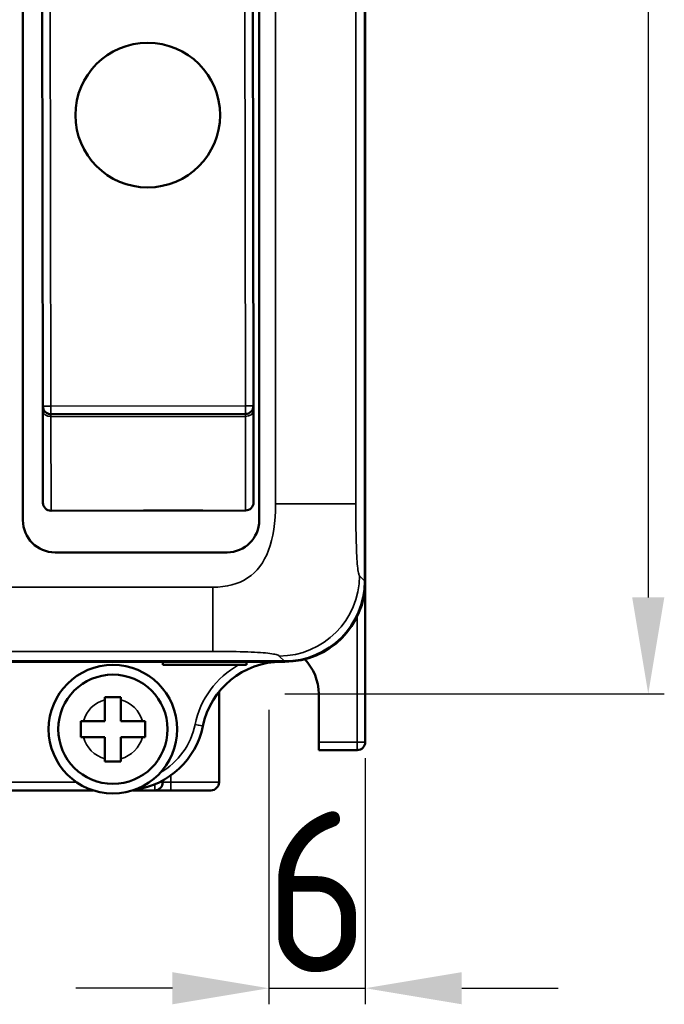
# Model space of a CAD drawing. Header units: millimetres. Extents: x 163 to 2699, y 224 to 730.
# Tile 97 of 168: x 521 to 561, y 384 to 445. Entities that reach past the tile are written whole.
import ezdxf

# ---------------------------------------------------------------- set-up
doc = ezdxf.new("R2010")
doc.units = ezdxf.units.MM
doc.layers.get('Defpoints').update_dxf_attribs({"color": 8})
doc.layers.add('可見 (ISO)', color=7, linetype='Continuous', lineweight=50)
doc.layers.add('窄部可見 (ISO)', color=7, linetype='Continuous', lineweight=35)
doc.styles.add('Dimemsions', font='isocp.shx', dxfattribs={"bigfont": 'chineset.shx'})
doc.dimstyles.new('ISO-25', dxfattribs={"dimtxt": 3, "dimasz": 3, "dimexe": 1, "dimexo": 1, "dimgap": 1, "dimtad": 1, "dimdsep": 46, "dimtxsty": 'Dimemsions', "dimcen": 0, "dimclrd": 2, "dimclre": 2, "dimclrt": 2, "dimazin": 2, "dimtfac": 1, "dimtmove": 0, "dimatfit": 3, "dimfxl": 0, "dimarcsym": 0})

# ---------------------------------------------------------------- blocks, each defined once
blk = doc.blocks.new('*D8')
at = {"color": 2, "lineweight": -2}
for p, q in [((536.37, 402.522), (536.37, 384.213)), ((542.37, 399.522), (542.37, 384.213)), ((530.37, 385.213), (524.37, 385.213)), ((536.37, 385.213), (542.37, 385.213)), ((548.37, 385.213), (554.37, 385.213))]:
    blk.add_line(p, q, dxfattribs=at)
at = {"color": 2}
for points in [[(530.37, 386.213), (530.37, 384.213), (536.37, 385.213)], [(548.37, 386.213), (548.37, 384.213), (542.37, 385.213)]]:
    blk.add_solid(points, dxfattribs=at)
at = {"layer": 'Defpoints', "color": 0}
for p in [(536.37, 403.522), (542.37, 400.522), (542.37, 385.213)]:
    blk.add_point(p, dxfattribs=at)
at = {"color": 2, "insert": (539.37, 391.213), "char_height": 10, "attachment_point": 5, "style": 'Dimemsions'}
blk.add_mtext('6', dxfattribs=at)
blk = doc.blocks.new('*D10')
at = {"color": 2, "lineweight": -2}
for p, q in [((537.37, 559.522), (560.972, 559.522)), ((559.972, 553.522), (559.972, 409.522)), ((537.37, 403.522), (560.972, 403.522))]:
    blk.add_line(p, q, dxfattribs=at)
at = {"color": 2}
for points in [[(558.972, 553.522), (560.972, 553.522), (559.972, 559.522)], [(558.972, 409.522), (560.972, 409.522), (559.972, 403.522)]]:
    blk.add_solid(points, dxfattribs=at)
at = {"layer": 'Defpoints', "color": 0}
for p in [(536.37, 559.522), (536.37, 403.522), (559.972, 403.522)]:
    blk.add_point(p, dxfattribs=at)
at = {"color": 2, "insert": (553.972, 481.522), "char_height": 10, "attachment_point": 5, "rotation": 90, "style": 'Dimemsions'}
blk.add_mtext('156', dxfattribs=at)

msp = doc.modelspace()

# ---------------------------------------------------------------- linework, layer by layer
at = {"layer": '可見 (ISO)'}
for p, q in [((542.344, 410.541), (542.344, 560.502)), ((542.37, 560.522), (542.37, 410.522)), ((535.77, 529.122), (535.77, 414.322)), ((521.07, 414.322), (521.07, 464.283)), ((522.259, 457.613), (522.31, 421.413)), ((535.41, 421.431), (535.358, 457.631)), ((522.31, 421.413), (522.311, 421.12)), ((535.411, 421.138), (535.41, 421.431)), ((522.311, 421.12), (522.319, 415.413)), ((522.811, 420.913), (534.911, 420.931)), ((535.419, 415.431), (535.411, 421.138)), ((534.92, 414.931), (522.82, 414.913)), ((532.17, 414.922), (528.577, 414.922)), ((523.07, 412.322), (533.77, 412.322)), ((542.37, 409.622), (542.37, 410.522)), ((542.37, 400.522), (542.37, 409.622)), ((537.37, 405.522), (487.37, 405.522)), ((487.389, 405.548), (537.35, 405.548)), ((529.77, 405.322), (529.77, 405.522)), ((534.97, 405.322), (534.97, 405.522)), ((534.97, 405.322), (529.77, 405.322)), ((526.17, 403.322), (527.17, 403.322)), ((526.17, 403.155), (526.17, 403.322)), ((526.17, 401.822), (526.17, 403.155)), ((527.17, 403.322), (527.17, 403.155)), ((527.17, 403.155), (527.17, 401.822)), ((533.27, 398.022), (533.27, 403.522)), ((539.47, 403.522), (539.47, 400.522)), ((524.67, 400.822), (524.67, 401.822)), ((524.67, 401.822), (524.837, 401.822)), ((524.837, 401.822), (526.17, 401.822)), ((527.17, 401.822), (528.503, 401.822)), ((528.503, 401.822), (528.67, 401.822)), ((528.67, 401.822), (528.67, 400.822)), ((524.837, 400.822), (524.67, 400.822)), ((526.17, 400.822), (524.837, 400.822)), ((526.17, 399.489), (526.17, 400.822)), ((528.503, 400.822), (527.17, 400.822)), ((527.17, 400.822), (527.17, 399.489)), ((528.67, 400.822), (528.503, 400.822)), ((539.47, 400.022), (539.47, 400.522)), ((539.47, 400.022), (541.87, 400.022)), ((526.17, 399.322), (526.17, 399.489)), ((527.17, 399.322), (526.17, 399.322)), ((527.17, 399.489), (527.17, 399.322)), ((529.77, 398.022), (529.77, 398.135)), ((517.919, 397.522), (525.421, 397.522)), ((527.919, 397.522), (529.27, 397.522)), ((529.27, 397.522), (530.27, 397.522)), ((530.27, 397.522), (532.77, 397.522))]:
    msp.add_line(p, q, dxfattribs=at)
for centre, radius in [((528.834, 439.522), 4.5), ((526.67, 401.322), 4), ((526.67, 401.322), 3.4)]:
    msp.add_circle(centre, radius, dxfattribs=at)
for centre, radius, start, end in [((522.81, 421.413), 0.5, 180.08229, 270.08229), ((534.91, 421.431), 0.5, 270.08229, 0.08229), ((522.819, 415.413), 0.5, 180.08229, 270.08229), ((534.919, 415.431), 0.5, 270.08229, 0.08229), ((532.17, 415.922), 1, 270, 275.90615), ((523.07, 414.322), 2, 180, 270), ((533.77, 414.322), 2, 270, 0), ((537.37, 410.522), 5, 270, 0), ((537.168, 400.522), 5, 90, 168.46304), ((536.37, 403.522), 3.1, 0, 44.00409), ((536.37, 403.522), 3.1, 177.50217, 180), ((527.37, 402.522), 5, 277.85994, 348.46304), ((541.87, 400.522), 0.5, 270, 0), ((529.27, 398.022), 0.5, 270, 0), ((532.77, 398.022), 0.5, 270, 0)]:
    msp.add_arc(centre, radius, start, end, dxfattribs=at)
msp.add_ellipse((537.337, 410.555), major_axis=(3.545, -3.545), ratio=0.997265, start_param=5.499157, end_param=7.067214, dxfattribs=at)
at = {"layer": '窄部可見 (ISO)'}
for p, q in [((536.786, 555.709), (536.786, 415.334)), ((541.78, 415.334), (541.78, 555.709)), ((522.81, 421.413), (522.759, 457.613)), ((534.858, 457.631), (534.91, 421.431)), ((522.31, 421.413), (522.81, 421.413)), ((534.91, 421.431), (522.81, 421.413)), ((522.81, 421.413), (522.811, 420.913)), ((534.91, 421.431), (535.41, 421.431)), ((534.911, 420.931), (534.91, 421.431)), ((522.811, 420.767), (522.811, 420.913)), ((522.811, 420.767), (534.911, 420.784)), ((522.82, 414.913), (522.811, 420.767)), ((534.911, 420.931), (534.911, 420.784)), ((534.911, 420.784), (534.92, 414.931)), ((541.78, 415.334), (536.786, 415.334)), ((542.344, 410.541), (542.014, 410.871)), ((532.883, 410.156), (491.856, 410.156)), ((532.883, 406.161), (532.883, 410.156)), ((542.288, 409.622), (542.37, 409.622)), ((541.87, 408.342), (541.87, 400.522)), ((491.856, 406.161), (532.883, 406.161)), ((537.021, 405.877), (537.35, 405.548)), ((541.87, 400.522), (539.47, 400.522)), ((541.87, 400.522), (542.37, 400.522)), ((541.87, 400.022), (541.87, 400.522)), ((530.27, 398.022), (530.27, 398.448)), ((524.409, 398.022), (518.93, 398.022)), ((529.77, 398.022), (529.549, 398.022)), ((530.27, 398.022), (529.77, 398.022)), ((530.27, 397.522), (530.27, 398.022)), ((533.27, 398.022), (530.27, 398.022))]:
    msp.add_line(p, q, dxfattribs=at)
at = {"layer": '窄部可見 (ISO)', "flags": 128}
for points in [[(536.786, 415.334), (536.78, 414.911), (536.759, 414.507), (536.726, 414.12), (536.678, 413.752), (536.617, 413.401), (536.543, 413.068), (536.454, 412.754), (536.353, 412.457), (536.238, 412.179), (536.109, 411.918), (535.967, 411.675), (535.811, 411.45), (535.641, 411.244), (535.458, 411.055), (535.262, 410.884), (535.052, 410.731), (534.828, 410.596), (534.591, 410.48), (534.34, 410.381), (534.076, 410.3), (533.798, 410.237), (533.507, 410.192), (533.202, 410.165), (532.883, 410.156)], [(542.014, 410.871), (541.995, 410.897), (541.977, 410.937), (541.959, 410.992), (541.942, 411.06), (541.927, 411.142), (541.911, 411.237), (541.897, 411.347), (541.884, 411.471), (541.871, 411.608), (541.859, 411.759), (541.848, 411.925), (541.838, 412.104), (541.829, 412.296), (541.82, 412.503), (541.813, 412.724), (541.806, 412.958), (541.8, 413.207), (541.794, 413.469), (541.79, 413.745), (541.786, 414.035), (541.783, 414.339), (541.781, 414.657), (541.78, 414.988), (541.78, 415.334)], [(532.883, 406.161), (533.198, 406.161), (533.501, 406.159), (533.791, 406.157), (534.069, 406.154), (534.334, 406.149), (534.587, 406.144), (534.828, 406.137), (535.056, 406.13), (535.271, 406.121), (535.475, 406.112), (535.666, 406.102), (535.844, 406.09), (536.011, 406.078), (536.164, 406.065), (536.306, 406.05), (536.435, 406.035), (536.551, 406.019), (536.656, 406.002), (536.748, 405.983), (536.827, 405.964), (536.894, 405.944), (536.949, 405.923), (536.991, 405.901), (537.021, 405.877)]]:
    msp.add_lwpolyline(points, dxfattribs=at)
at = {"layer": '窄部可見 (ISO)'}
for centre, radius, start, end in [((537.174, 400.522), 5.5, 119.22287, 168.46304), ((526.67, 401.322), 1.9, 105.25752, 164.74248), ((526.67, 401.322), 1.9, 15.25752, 74.74248), ((527.376, 402.522), 4.5, 299.93954, 348.46304), ((526.67, 401.322), 1.9, 195.25752, 254.74248), ((526.67, 401.322), 1.9, 285.25752, 344.74248)]:
    msp.add_arc(centre, radius, start, end, dxfattribs=at)
for centre, major_axis, ratio, start_param, end_param in [((522.811, 421.12), (-0.5, -0.001), 0.707107, 0, 1.570796), ((534.911, 421.138), (0.5, 0.001), 0.707107, 4.712389, 6.283185), ((537.021, 410.871), (3.536, 3.536), 0.997265, 3.92836, 5.496418), ((531.779, 401.622), (0.49, -0.1), 0.002342, 0, 1.559324), ((529.27, 398.022), (0, -0.5), 0.017452, 0, 1.325451)]:
    msp.add_ellipse(centre, major_axis=major_axis, ratio=ratio, start_param=start_param, end_param=end_param, dxfattribs=at)

# ---------------------------------------------------------------- dimensions: what is measured, and where the dimension line sits
dim = msp.add_linear_dim(base=(559.972, 403.522), p1=(536.37, 559.522), p2=(536.37, 403.522), angle=90, dimstyle='ISO-25', override={"dimtxt": 10, "dimasz": 6})
dim.commit()
dim.dimension.update_dxf_attribs({"geometry": '*D10', "text_midpoint": (553.972, 481.522)})
dim = msp.add_linear_dim(base=(542.37, 385.213), p1=(536.37, 403.522), p2=(542.37, 400.522), dimstyle='ISO-25', override={"dimtxt": 10, "dimasz": 6})
dim.commit()
dim.dimension.update_dxf_attribs({"geometry": '*D8', "text_midpoint": (539.37, 385.213), "dimtype": 160})

doc.saveas('drawing.dxf')
